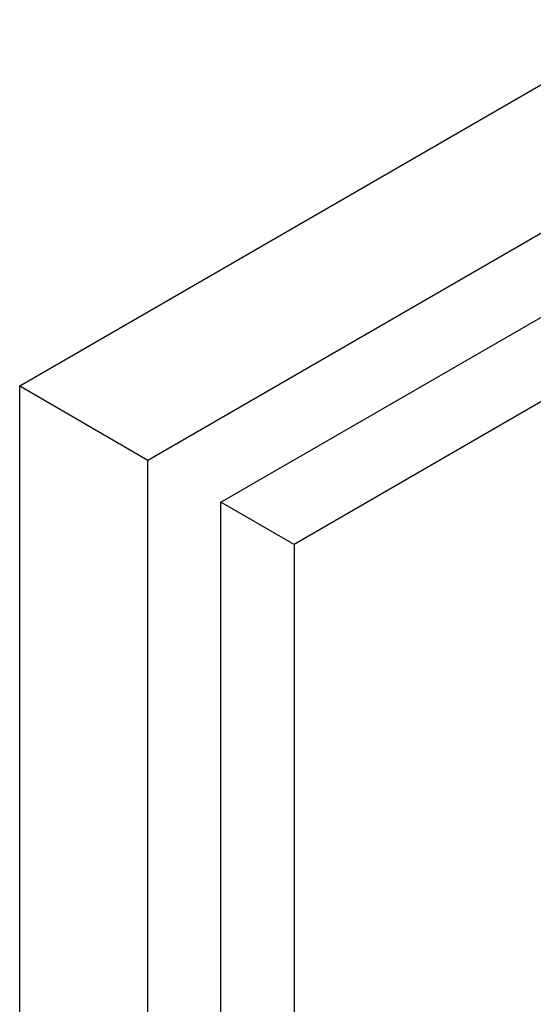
# Model space of a CAD drawing. Header units: millimetres. Extents: x 100 to 2070, y 30 to 1455.
# Tile 12 of 83: x 646 to 677, y 73 to 134. Entities that reach past the tile are written whole.
import ezdxf

# ---------------------------------------------------------------- set-up
doc = ezdxf.new("R2010")
doc.units = ezdxf.units.MM
doc.header["$LTSCALE"] = 5
doc.layers.add('_Sichtbarkanten', color=7, linetype='Continuous', lineweight=25)

msp = doc.modelspace()

# ---------------------------------------------------------------- linework, layer by layer
at = {"layer": '_Sichtbarkanten'}
for p, q in [((645.52, 111.18), (1076.572, 360.048)), ((653.404, 106.628), (1084.457, 355.496)), ((657.895, 104.036), (1079.967, 347.719)), ((1084.457, 345.127), (662.385, 101.443)), ((645.52, 51.698), (645.52, 111.18)), ((645.52, 111.18), (653.404, 106.628)), ((653.404, 47.146), (653.404, 106.628)), ((657.895, 54.924), (657.895, 104.036)), ((662.385, 101.443), (657.895, 104.036)), ((662.385, 101.443), (662.385, 52.331))]:
    msp.add_line(p, q, dxfattribs=at)

doc.saveas('drawing.dxf')
